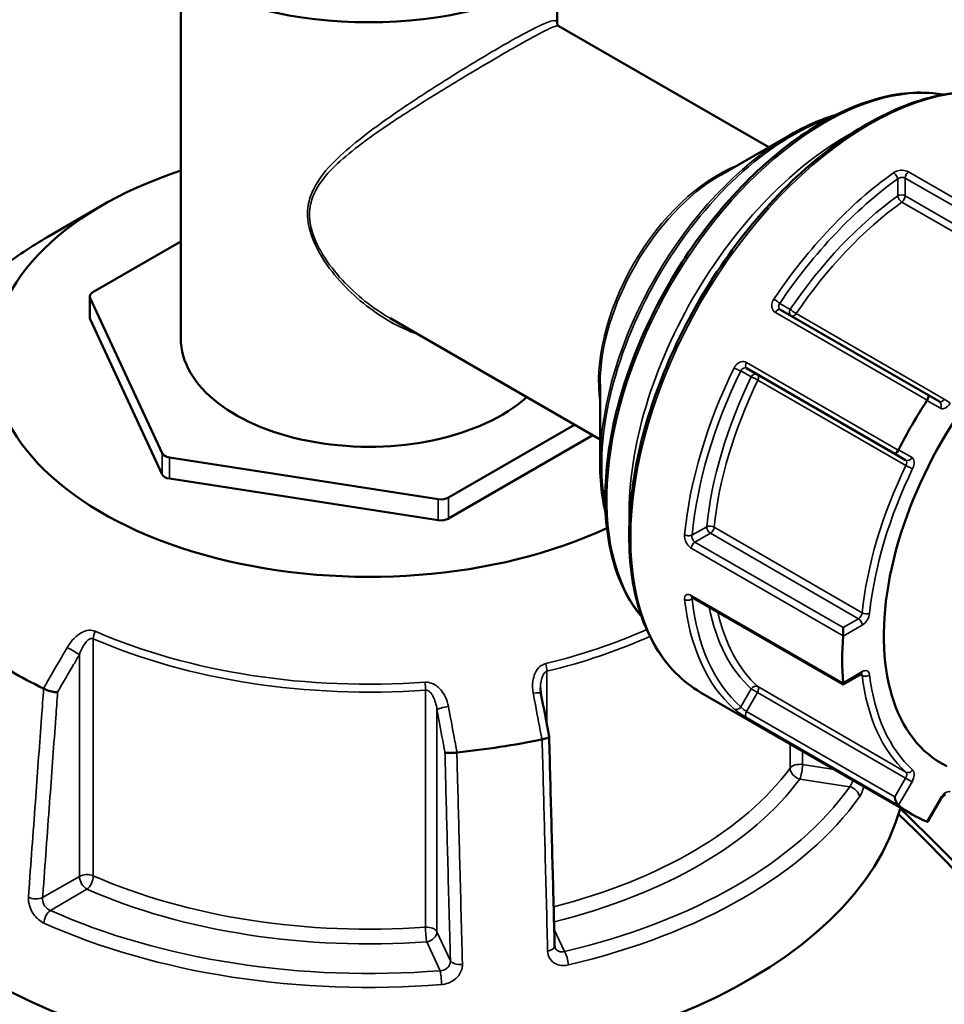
# Model space of a CAD drawing. Header units: millimetres. Extents: x 0 to 893, y 0 to 988.
# Tile 18 of 20: x 713 to 801, y 848 to 941. Entities that reach past the tile are written whole.
import ezdxf

# ---------------------------------------------------------------- set-up
doc = ezdxf.new("R2010")
doc.units = ezdxf.units.MM
doc.layers.add('Visible (ANSI)', color=7, linetype='Continuous', lineweight=50)
doc.layers.add('Visible Narrow (ANSI)', color=7, linetype='Continuous', lineweight=35)

msp = doc.modelspace()

# ---------------------------------------------------------------- linework, layer by layer
at = {"layer": 'Visible (ANSI)'}
for p, q in [((728.176, 945.082), (728.176, 910.933)), ((763.876, 945.082), (763.876, 940.77)), ((783.947, 929.03), (764.041, 940.522)), ((779.364, 926.384), (785.945, 930.184)), ((720.748, 923.527), (715.58, 920.544)), ((728.176, 920.101), (719.833, 915.284)), ((719.54, 912.876), (719.54, 914.876)), ((719.574, 914.727), (726.403, 900.012)), ((799.081, 905.512), (785.038, 913.62)), ((719.574, 912.726), (726.403, 898.012)), ((767.947, 901.317), (748.041, 912.809)), ((781.838, 908.077), (795.881, 899.969)), ((767.947, 906.609), (767.947, 899.01)), ((800.116, 904.914), (799.081, 905.512)), ((753.562, 895.811), (765.523, 902.716)), ((753.562, 893.81), (767.256, 901.716)), ((727.11, 899.604), (752.597, 895.661)), ((795.881, 899.969), (796.916, 899.372)), ((727.11, 897.603), (752.597, 893.661)), ((776.688, 886.339), (790.981, 878.086)), ((790.981, 883.481), (790.981, 882.701)), ((790.981, 878.086), (792.695, 879.076)), ((790.981, 878.222), (790.981, 878.086)), ((797.527, 865.764), (777.473, 877.342)), ((799.06, 865.118), (800.299, 867.265))]:
    msp.add_line(p, q, dxfattribs=at)
for centre, major_axis, ratio, start_param, end_param in [((746.026, 955.596), (25.5, 0), 0.57735, 3.141593, 6.283185), ((746.026, 908.933), (-35.749, 0), 0.57735, 5.235194, 8.537038), ((813.527, 893.477), (-13.207, -22.876), 0.57735, 3.104526, 6.320252), ((720.54, 914.876), (-1, 0), 0.57735, 5.497787, 6.544985), ((720.54, 912.876), (-1, 0), 0.57735, 0, 0.261799), ((746.026, 910.933), (-17.85, 0), 0.57735, 0, 2.566285), ((813.527, 893.477), (16, 27.713), 0.57735, 1.486321, 1.655272), ((798.831, 905.079), (0.25, 0.433), 0.239146, 4.798209, 6.283185), ((796.131, 900.402), (-0.25, -0.433), 0.239146, 0, 1.484977), ((727.369, 900.162), (-1, 0), 0.57735, 0.261799, 1.308997), ((727.369, 898.161), (-1, 0), 0.57735, 0.261799, 1.308997), ((752.855, 896.219), (-1, 0), 0.57735, 1.308997, 2.356194), ((752.855, 894.218), (-1, 0), 0.57735, 1.308997, 2.356194), ((813.527, 893.477), (16, 27.713), 0.57735, 2.271719, 2.44067), ((746.026, 898.931), (-47.999, 0), 0.57735, 0.698594, 0.872202), ((-2121.747, -2041.951), (-2409.457, 15580.337), 0.211644, 4.867779, 4.868046), ((746.026, 870.925), (51, 0), 0.57735, 3.079689, 6.128971), ((746.026, 898.931), (-47.999, 0), 0.57735, 1.745791, 1.9194), ((796.131, 867.281), (0.174, -0.651), 0.317837, 4.404649, 5.889626), ((813.527, 893.477), (-16, -27.713), 0.57735, 6.19871, 6.367661), ((798.831, 865.722), (-0.174, 0.651), 0.317837, 2.919672, 3.449333)]:
    msp.add_ellipse(centre, major_axis=major_axis, ratio=ratio, start_param=start_param, end_param=end_param, dxfattribs=at)
for points, knots in [([(764.041, 940.522), (764.019, 940.535), (763.995, 940.553), (763.952, 940.595), (763.933, 940.619), (763.904, 940.667), (763.895, 940.689), (763.882, 940.727), (763.879, 940.742), (763.876, 940.763), (763.876, 940.768), (763.876, 940.77)], [9.3600345, 9.3600345, 9.3600345, 9.3600345, 9.4037193, 9.4037193, 9.4474042, 9.4474042, 9.491089, 9.491089, 9.5347738, 9.5347738, 9.5784587, 9.5784587, 9.5784587, 9.5784587]), ([(771.885, 884.514), (771.475, 884.998), (771.099, 885.525), (769.737, 887.789), (769.042, 889.84), (768.34, 894.482), (768.346, 897.081), (769.065, 902.544), (769.78, 905.407), (771.841, 911.103), (773.186, 913.935), (776.371, 919.287), (778.209, 921.806), (782.199, 926.281), (784.349, 928.235), (788.752, 931.381), (791.005, 932.57), (795.388, 934.049), (797.519, 934.341), (799.817, 934.124), (800.145, 934.079), (800.468, 934.021)], [4.131017, 4.131017, 4.131017, 4.131017, 4.236488, 4.236488, 4.553095, 4.553095, 4.875486, 4.875486, 5.198296, 5.198296, 5.520616, 5.520616, 5.842752, 5.842752, 6.165131, 6.165131, 6.487996, 6.487996, 6.810029, 6.810029, 6.864557, 6.864557, 6.864557, 6.864557]), ([(777.473, 877.342), (775.766, 878.327), (774.329, 879.776), (772.121, 883.459), (771.361, 885.709), (770.598, 890.797), (770.607, 893.645), (771.399, 899.629), (772.184, 902.765), (774.445, 909.005), (775.92, 912.107), (779.411, 917.97), (781.427, 920.729), (785.798, 925.629), (788.154, 927.769), (792.975, 931.213), (795.441, 932.515), (800.236, 934.134), (802.567, 934.453), (806.441, 934.089), (808.05, 933.589), (809.473, 932.767)], [3.926991, 3.926991, 3.926991, 3.926991, 4.23737, 4.23737, 4.554304, 4.554304, 4.876498, 4.876498, 5.199061, 5.199061, 5.521175, 5.521175, 5.843122, 5.843122, 6.165292, 6.165292, 6.487906, 6.487906, 6.809768, 6.809768, 7.068583, 7.068583, 7.068583, 7.068583]), ([(785.945, 930.184), (786.894, 930.732), (787.845, 931.195), (789.29, 931.765), (789.791, 931.937), (790.287, 932.083)], [0, 0, 0, 0, 0.1570796, 0.1570796, 0.2407902, 0.2407902, 0.2407902, 0.2407902]), ([(715.58, 920.544), (714.791, 920.088), (714.031, 919.615), (712.575, 918.633), (711.878, 918.125), (710.552, 917.077), (709.923, 916.538), (708.735, 915.43), (708.177, 914.861), (707.136, 913.697), (706.653, 913.102), (706.209, 912.496)], [3.1415927, 3.1415927, 3.1415927, 3.1415927, 3.2187165, 3.2187165, 3.2958403, 3.2958403, 3.3729641, 3.3729641, 3.4500879, 3.4500879, 3.5272117, 3.5272117, 3.5272117, 3.5272117]), ([(768.473, 894.3), (768.351, 894.803), (768.25, 895.322), (768.021, 896.859), (767.947, 897.914), (767.947, 899.01)], [4.4715988, 4.4715988, 4.4715988, 4.4715988, 4.5553093, 4.5553093, 4.712389, 4.712389, 4.712389, 4.712389]), ([(776.61, 886.372), (776.61, 886.372), (776.611, 886.372), (776.617, 886.371), (776.626, 886.368), (776.652, 886.358), (776.669, 886.35), (776.688, 886.339)], [0.11960254, 0.11960254, 0.11960254, 0.11960254, 0.12606703, 0.12606703, 0.14178653, 0.14178653, 0.15750602, 0.15750602, 0.15750602, 0.15750602]), ([(792.695, 879.076), (792.712, 879.086), (792.727, 879.093), (792.751, 879.102), (792.759, 879.104), (792.764, 879.105), (792.765, 879.105), (792.765, 879.105)], [0, 0, 0, 0, 0.1570796, 0.1570796, 0.3141593, 0.3141593, 0.3804885, 0.3804885, 0.3804885, 0.3804885]), ([(716.501, 877.353), (716.5, 877.353), (716.499, 877.353), (716.413, 877.35), (716.314, 877.356), (716.094, 877.387), (715.976, 877.411), (715.732, 877.475), (715.609, 877.514), (715.376, 877.603), (715.27, 877.65), (715.176, 877.7)], [-0.1537126, -0.1537126, -0.1537126, -0.1537126, -0.1532373, -0.1532373, -0.1140917, -0.1140917, -0.0754559, -0.0754559, -0.0369579, -0.0369579, 0, 0, 0, 0]), ([(762.339, 877.244), (762.332, 877.28), (762.326, 877.315), (762.315, 877.387), (762.31, 877.422), (762.302, 877.493), (762.299, 877.528), (762.294, 877.599), (762.291, 877.634), (762.289, 877.704), (762.288, 877.739), (762.288, 877.773)], [0, 0, 0, 0, 0.01460455, 0.01460455, 0.02920911, 0.02920911, 0.04381366, 0.04381366, 0.05841822, 0.05841822, 0.07302277, 0.07302277, 0.07302277, 0.07302277]), ([(763.111, 873.156), (763.113, 873.145), (763.111, 873.134), (763.09, 873.097), (763.053, 873.07), (762.936, 873.013), (762.857, 872.985), (762.669, 872.934), (762.562, 872.91), (762.446, 872.89)], [-0.130813, -0.130813, -0.130813, -0.130813, -0.1140917, -0.1140917, -0.0754562, -0.0754562, -0.036958, -0.036958, 0, 0, 0, 0]), ([(763.633, 853.296), (763.598, 854.62), (763.563, 855.943), (763.494, 858.59), (763.459, 859.914), (763.389, 862.561), (763.355, 863.884), (763.285, 866.532), (763.25, 867.855), (763.181, 870.502), (763.146, 871.826), (763.111, 873.149)], [1.204615, 1.204615, 1.204615, 1.204615, 1.665167, 1.665167, 2.125719, 2.125719, 2.58627, 2.58627, 3.046822, 3.046822, 3.507374, 3.507374, 3.507374, 3.507374]), ([(754.358, 871.639), (754.237, 871.622), (754.114, 871.61), (753.871, 871.595), (753.754, 871.593), (753.546, 871.599), (753.456, 871.607), (753.312, 871.632), (753.26, 871.65), (753.228, 871.671), (753.228, 871.671), (753.227, 871.671)], [-0.153595, -0.153595, -0.153595, -0.153595, -0.1165508, -0.1165508, -0.0779628, -0.0779628, -0.039237, -0.039237, 0, 0, 0.0004763, 0.0004763, 0.0004763, 0.0004763]), ([(800.299, 867.265), (800.329, 867.316), (800.362, 867.365), (800.431, 867.452), (800.467, 867.491), (800.535, 867.553), (800.567, 867.578), (800.62, 867.613), (800.642, 867.624), (800.674, 867.637), (800.683, 867.638), (800.686, 867.639), (800.686, 867.639), (800.686, 867.639)], [5.497787, 5.497787, 5.497787, 5.497787, 5.746839, 5.746839, 5.99095, 5.99095, 6.221046, 6.221046, 6.432559, 6.432559, 6.631789, 6.631789, 6.663674, 6.663674, 6.663674, 6.663674]), ([(796.247, 865.798), (804.428, 857.893), (812.237, 848.867), (826.241, 829.562), (832.445, 819.297), (843.02, 797.821), (847.228, 786.598), (852.293, 766.599), (853.512, 757.695), (853.539, 749.601), (853.553, 745.553), (853.269, 741.707), (852.117, 734.505), (851.248, 731.149), (848.944, 725.001), (847.509, 722.21), (844.105, 717.255), (842.137, 715.092), (838.66, 712.223), (837.316, 711.29), (835.897, 710.471)], [-2.771769, -2.771769, -2.771769, -2.771769, -2.446457, -2.446457, -2.123159, -2.123159, -1.77731, -1.77731, -1.475826, -1.475826, -1.475826, -1.325083, -1.325083, -1.174341, -1.174341, -1.023599, -1.023599, -0.872857, -0.872857, -0.786689, -0.786689, -0.786689, -0.786689]), ([(853.54, 751.109), (853.54, 751.248), (853.539, 751.386), (853.539, 751.525), (853.498, 759.485), (852.287, 768.235), (847.286, 787.877), (843.142, 798.891), (832.746, 819.956), (826.652, 830.019), (812.671, 849.265), (804.721, 858.389), (796.399, 866.319)], [1.470557, 1.470557, 1.470557, 1.470557, 1.475826, 1.475826, 1.475826, 1.77731, 1.77731, 2.123159, 2.123159, 2.446457, 2.446457, 2.783005, 2.783005, 2.783005, 2.783005]), ([(763.671, 853.12), (763.667, 853.129), (763.663, 853.138), (763.655, 853.158), (763.652, 853.169), (763.646, 853.191), (763.643, 853.203), (763.639, 853.227), (763.637, 853.24), (763.634, 853.267), (763.633, 853.281), (763.633, 853.296)], [0.24445822, 0.24445822, 0.24445822, 0.24445822, 0.25852937, 0.25852937, 0.27260052, 0.27260052, 0.28667167, 0.28667167, 0.30074282, 0.30074282, 0.31481397, 0.31481397, 0.31481397, 0.31481397]), ([(711.485, 849.262), (711.326, 846.049), (711.41, 842.659), (711.741, 839.127), (712.069, 835.616), (712.639, 831.967), (714.249, 824.474), (715.288, 820.631), (717.813, 812.839), (719.298, 808.89), (722.679, 800.974), (724.576, 797.008), (730.193, 786.398), (734.264, 779.823), (741.015, 770.38), (743.397, 767.275), (748.329, 761.282), (750.878, 758.394), (758.288, 750.577), (763.296, 745.967), (772.378, 738.756), (776.427, 735.938), (780.446, 733.531)], [-1.722407, -1.722407, -1.722407, -1.722407, -1.570796, -1.570796, -1.570796, -1.420041, -1.420041, -1.269285, -1.269285, -1.118529, -1.118529, -0.967774, -0.967774, -0.711489, -0.711489, -0.580903, -0.580903, -0.450317, -0.450317, -0.210322, -0.210322, -0.020823, -0.020823, -0.020823, -0.020823])]:
    msp.add_open_spline(points, degree=3, knots=knots, dxfattribs=at)
for points in [[(798.956, 905.056), (798.949, 905.044), (798.941, 905.031), (798.934, 905.02)], [(796.234, 900.343), (796.227, 900.33), (796.22, 900.318), (796.213, 900.306)], [(790.981, 882.701), (790.981, 882.688), (790.981, 882.676), (790.98, 882.664)], [(715.156, 877.71), (715.163, 877.707), (715.169, 877.704), (715.176, 877.7)], [(790.98, 878.255), (790.981, 878.244), (790.981, 878.233), (790.981, 878.222)], [(762.422, 872.885), (762.43, 872.887), (762.438, 872.889), (762.446, 872.89)], [(754.358, 871.639), (754.366, 871.64), (754.375, 871.641), (754.383, 871.642)], [(796.213, 866.658), (796.22, 866.653), (796.227, 866.647), (796.234, 866.642)], [(798.934, 865.083), (798.941, 865.08), (798.949, 865.077), (798.956, 865.075)]]:
    msp.add_open_spline(points, degree=3, dxfattribs=at)
at = {"layer": 'Visible Narrow (ANSI)'}
for p, q in [((811.586, 918.389), (797.191, 926.701)), ((796.16, 926.024), (796.16, 924.417)), ((796.867, 926.107), (810.91, 917.999)), ((796.867, 924.417), (796.867, 926.107)), ((810.91, 916.309), (796.867, 924.417)), ((796.558, 923.833), (810.601, 915.726)), ((719.574, 912.726), (719.574, 914.727)), ((785.969, 913.659), (784.986, 914.227)), ((784.56, 913.368), (798.956, 905.056)), ((800.583, 905.15), (786.54, 913.258)), ((796.213, 900.306), (781.818, 908.617)), ((781.286, 907.819), (782.269, 907.251)), ((782.902, 906.958), (796.946, 898.85)), ((798.934, 905.02), (800.22, 904.277)), ((797.52, 899.601), (796.234, 900.343)), ((726.403, 900.012), (726.403, 898.012)), ((727.11, 897.603), (727.11, 899.604)), ((752.597, 895.661), (752.597, 893.661)), ((753.562, 893.81), (753.562, 895.811)), ((778.048, 893.046), (776.657, 892.243)), ((792.796, 884.886), (778.753, 892.994)), ((776.938, 891.589), (778.402, 892.434)), ((778.402, 892.434), (792.445, 884.326)), ((776.586, 891.012), (790.981, 882.701)), ((790.981, 883.481), (776.938, 891.589)), ((790.981, 878.222), (776.586, 886.533)), ((776.657, 886.201), (776.792, 886.279)), ((792.445, 884.326), (790.981, 883.481)), ((790.98, 882.664), (792.799, 883.714)), ((719.881, 859.943), (719.881, 882.425)), ((718.57, 880.928), (718.57, 859.891)), ((762.899, 874.278), (762.899, 879.334)), ((792.799, 879.305), (790.98, 878.255)), ((792.633, 879.04), (792.796, 878.946)), ((782.269, 877.674), (781.286, 875.97)), ((782.269, 877.674), (782.873, 877.326)), ((796.946, 869.774), (782.902, 877.881)), ((751.38, 877.552), (751.38, 855.07)), ((781.838, 875.533), (782.873, 877.326)), ((782.873, 877.326), (796.916, 869.218)), ((752.47, 854.646), (752.47, 875.684)), ((781.818, 874.97), (796.213, 866.658)), ((795.881, 867.425), (781.838, 875.533)), ((785.958, 872.443), (785.958, 870.165)), ((787.138, 870.498), (787.138, 871.762)), ((790.128, 870.036), (787.138, 870.498)), ((796.916, 869.218), (795.881, 867.425)), ((796.916, 869.218), (797.52, 868.869)), ((786.879, 869.124), (791.613, 868.392)), ((796.234, 866.642), (797.52, 868.869)), ((800.22, 867.31), (798.934, 865.083)), ((800.22, 867.31), (800.299, 867.265)), ((718.57, 859.891), (715.082, 857.877)), ((715.812, 856.665), (719.278, 858.666)), ((753.747, 851.895), (752.47, 854.646)), ((764.556, 852.771), (763.592, 854.849)), ((751.504, 853.681), (752.772, 850.947))]:
    msp.add_line(p, q, dxfattribs=at)
for centre, major_axis, ratio, start_param, end_param in [((793.473, 905.055), (-16, -27.713), 0.57735, 3.141593, 6.283185), ((789.231, 907.504), (-14.604, -25.294), 0.57735, 3.354914, 6.069864), ((786.195, 909.257), (12.8, 22.17), 0.57735, 0.587652, 2.553941), ((785.945, 909.401), (-12.727, -22.043), 0.57735, 3.926991, 5.497787), ((791.352, 906.279), (-14.604, -25.294), 0.57735, 3.882673, 5.542105), ((779.114, 913.345), (-8, -13.856), 0.57735, 3.765918, 5.65886), ((779.364, 913.201), (8.073, 13.983), 0.57735, 0.785398, 2.356194), ((798.423, 902.197), (-16, -27.713), 0.57735, 4.044723, 4.594657), ((795.807, 926.228), (-0.291, 0.407), 0.505538, 3.874664, 5.445461), ((797.221, 926.311), (-0.25, -0.433), 0.57735, 4.01281, 5.497787), ((798.777, 901.993), (15.75, 27.28), 0.57735, 0.90313, 1.453064), ((798.777, 901.993), (-14.773, -25.588), 0.57735, 4.052546, 4.586834), ((796.514, 924.213), (-0.5, 0), 0.57735, 3.926991, 5.497787), ((796.514, 924.213), (0.293, -0.405), 0.500507, 3.871623, 5.442419), ((796.514, 924.213), (0.25, 0.433), 0.57735, 4.052546, 5.497787), ((799.13, 901.789), (14.523, 25.155), 0.57735, 0.910953, 1.445241), ((746.026, 902.966), (43.057, 0), 0.57735, 2.356194, 2.741814), ((784.632, 914.431), (0.415, -0.279), 0.095906, 0.618758, 2.189554), ((784.788, 913.187), (0.25, 0.433), 0.57735, 0, 1.484977), ((786.323, 913.455), (-0.25, -0.433), 0.816497, 4.712389, 6.283185), ((786.323, 913.455), (-0.414, 0.281), 0.102246, 0.61921, 2.190006), ((786.323, 913.455), (-0.25, -0.433), 0.57735, 0, 1.445241), ((782.088, 908.51), (-0.25, -0.433), 0.57735, 4.798209, 6.283185), ((798.423, 902.197), (-16, -27.713), 0.57735, 4.830121, 5.380055), ((798.777, 901.993), (15.75, 27.28), 0.57735, 1.688528, 2.238462), ((780.932, 908.023), (-0.449, 0.22), 0.095906, 0.952038, 2.522835), ((782.623, 907.047), (0.25, 0.433), 0.816497, 0, 1.570796), ((798.777, 901.993), (-14.773, -25.588), 0.57735, 4.837944, 5.372232), ((799.13, 901.789), (14.523, 25.155), 0.57735, 1.696352, 2.230639), ((782.623, 907.047), (0.45, -0.218), 0.102246, 0.951586, 2.522383), ((782.623, 907.047), (0.25, 0.433), 0.57735, 4.837944, 6.283185), ((800.366, 905.347), (-0.25, -0.433), 0.57735, 0, 1.445241), ((799.866, 904.481), (0.25, 0.433), 0.816497, 4.712389, 6.283185), ((800.72, 905.143), (-0.5, -0.866), 0.57735, 0, 1.445241), ((800.8, 904.952), (0.414, -0.281), 0.102246, 0.61921, 2.190006), ((797.166, 899.805), (-0.25, -0.433), 0.816497, 0, 1.570796), ((796.666, 898.939), (0.25, 0.433), 0.57735, 4.837944, 6.283185), ((797.02, 898.735), (0.5, 0.866), 0.57735, 4.837944, 6.283185), ((813.173, 893.681), (-14.523, -25.155), 0.57735, 4.837944, 5.372232), ((813.527, 893.477), (14.273, 24.722), 0.57735, 1.696352, 2.230639), ((797.225, 898.761), (-0.45, 0.218), 0.102246, 0.951586, 2.522383), ((778.402, 892.842), (-0.497, 0.051), 0.500507, 3.982359, 5.553155), ((778.402, 892.842), (0.25, -0.433), 0.57735, 3.926991, 5.497787), ((778.402, 892.842), (0.25, 0.433), 0.57735, 3.926991, 5.372232), ((776.303, 892.447), (0.498, -0.048), 0.505538, 3.979317, 5.550114), ((776.938, 891.181), (-0.25, -0.433), 0.57735, 3.926991, 5.411968), ((776.303, 886.405), (-0.497, -0.054), 0.641169, 0.719179, 2.289976), ((798.423, 902.197), (-16, -27.713), 0.57735, 5.615519, 6.165453), ((776.938, 886.772), (-0.25, -0.433), 0.57735, 5.583607, 6.283185), ((798.777, 901.993), (-15.75, -27.28), 0.57735, 5.615519, 6.165453), ((798.777, 901.993), (-14.773, -25.588), 0.57735, 5.696206, 6.15763), ((799.13, 901.789), (-14.523, -25.155), 0.57735, 5.722611, 6.15763), ((792.445, 884.734), (-0.25, -0.433), 0.57735, 0.785398, 2.230639), ((792.445, 883.918), (-0.25, 0.433), 0.57735, 3.926991, 5.497787), ((793.147, 885.037), (0.497, -0.051), 0.500507, 3.982359, 5.553155), ((792.799, 884.53), (0.5, 0.866), 0.57735, 3.926991, 5.372232), ((746.026, 902.966), (-43.057, 0), 0.57735, 1.970575, 2.228928), ((720.484, 882.886), (-0.4, -0.916), 0.492453, 4.652294, 5.437692), ((746.026, 902.389), (43.35, 0), 0.57735, 4.06497, 4.836209), ((746.026, 902.966), (-43.057, 0), 0.57735, 0.923378, 1.694616), ((746.026, 902.389), (43.35, 0), 0.57735, 5.112168, 5.374192), ((717.863, 881.336), (-0.865, 0.501), 0.00177, 3.757073, 5.262111), ((762.51, 879.866), (0.237, -0.972), 0.317793, 0.916103, 1.701501), ((792.799, 878.488), (0.5, 0.866), 0.57735, 5.623342, 7.068583), ((792.445, 879.509), (0.25, -0.433), 0.57735, 0, 0.785398), ((792.445, 878.692), (0.25, 0.433), 0.57735, 5.623342, 6.11528), ((793.147, 879.2), (-0.497, -0.058), 0.645105, 0.714225, 2.285022), ((813.173, 893.681), (-14.523, -25.155), 0.57735, 5.623342, 6.15763), ((813.527, 893.477), (-14.273, -24.722), 0.57735, 5.623342, 6.15763), ((751.257, 878.125), (-0.072, 0.997), 0.10084, 4.093282, 4.87868), ((782.623, 877.47), (0.337, 0.37), 0.810069, 0.175278, 1.746075), ((782.623, 877.47), (0.25, 0.433), 0.57735, 4.712389, 6.15763), ((761.356, 877.059), (0.983, 0.186), 0.151523, 0, 1.289581), ((753.436, 875.833), (-0.983, -0.186), 0.151523, 4.562691, 6.067729), ((780.932, 876.174), (-0.332, -0.374), 0.810844, 0.164611, 1.735407), ((782.088, 875.389), (-0.25, -0.433), 0.57735, 4.712389, 6.197366), ((746.026, 879.906), (-43.35, 0), 0.57735, 1.986567, 2.741814), ((786.879, 869.94), (-1, 0), 0.57735, 4.45059, 5.883406), ((786.879, 869.94), (0.807, -0.591), 0.752113, 3.644768, 5.215564), ((786.879, 869.94), (0.153, 0.988), 0.211325, 3.773507, 5.344303), ((796.666, 869.362), (0.25, 0.433), 0.57735, 4.712389, 6.15763), ((797.225, 870.185), (-0.337, -0.37), 0.810069, 0.175278, 1.746075), ((797.02, 869.158), (0.5, 0.866), 0.57735, 4.712389, 6.15763), ((746.026, 879.09), (44.35, 0), 0.57735, 5.119152, 5.883406), ((746.026, 879.09), (49.209, 0), 0.57735, 5.09847, 5.897105), ((791.613, 867.575), (-0.818, 0.576), 0.756396, 3.718196, 5.201726), ((746.026, 878.345), (50.205, 0), 0.57735, 5.09847, 5.897105), ((800.72, 867.022), (0.5, 0.866), 0.57735, 0.125555, 1.570796), ((719.278, 859.482), (-1, 0), 0.57735, 4.06497, 5.497787), ((719.278, 859.482), (0.5, -0.866), 0.57735, 3.926991, 5.497787), ((719.278, 859.482), (0.4, 0.916), 0.492453, 3.866896, 5.437692), ((746.026, 879.906), (-43.35, 0), 0.57735, 0.923378, 1.694616), ((746.026, 879.09), (44.35, 0), 0.57735, 4.06497, 4.836209), ((714.375, 858.285), (0.997, -0.073), 0.524643, 4.050499, 5.537901), ((715.812, 855.849), (-0.41, -0.912), 0.501328, 3.872115, 5.355644), ((746.026, 879.09), (-49.209, 0), 0.57735, 0.909679, 1.708314), ((746.026, 878.345), (50.205, 0), 0.57735, 4.051272, 4.849907), ((751.504, 854.497), (1, 0), 0.57735, 0.261799, 1.694616), ((751.504, 854.497), (0.072, -0.997), 0.10084, 4.093282, 5.664078), ((751.504, 854.497), (0.907, 0.421), 0.788675, 4.36151, 5.932306), ((762.633, 853.27), (1, 0.026), 0.506161, 5.043335, 6.283185), ((764.556, 851.954), (0.228, -0.974), 0.30746, 1.00611, 2.489639), ((754.713, 852.045), (-1, -0.026), 0.506161, 0.247552, 1.734954), ((752.772, 850.131), (-0.08, 0.997), 0.111929, 4.179697, 5.663227)]:
    msp.add_ellipse(centre, major_axis=major_axis, ratio=ratio, start_param=start_param, end_param=end_param, dxfattribs=at)
for points, knots in [([(763.876, 940.773), (763.876, 940.859), (763.856, 940.923), (763.675, 941.104), (763.305, 941.034), (762.024, 940.484), (761.201, 940.064), (759.003, 938.849), (757.587, 938.025), (754.615, 936.227), (753.083, 935.273), (750.126, 933.359), (748.697, 932.401), (746.556, 930.868), (745.787, 930.295), (744.249, 929.069), (743.489, 928.416), (741.971, 926.904), (741.24, 926.031), (740.522, 924.557), (740.35, 924.048), (740.156, 922.839), (740.189, 922.123), (740.558, 920.514), (740.955, 919.627), (741.964, 917.929), (742.583, 917.116), (744.638, 914.821), (746.262, 913.51), (748.869, 912.016), (749.771, 911.598), (750.688, 911.281)], [-9.578459, -9.578459, -9.578459, -9.578459, -9.385318, -9.385318, -8.783113, -8.783113, -8.274546, -8.274546, -7.721308, -7.721308, -7.200507, -7.200507, -6.695816, -6.695816, -6.396049, -6.396049, -6.063276, -6.063276, -5.65846, -5.65846, -5.463231, -5.463231, -5.219553, -5.219553, -4.915144, -4.915144, -4.600848, -4.600848, -3.9604, -3.9604, -3.639519, -3.639519, -3.639519, -3.639519]), ([(748.041, 912.809), (746.383, 913.766), (744.83, 915.002), (742.813, 917.179), (742.185, 917.977), (741.159, 919.639), (740.755, 920.505), (740.379, 922.072), (740.346, 922.767), (740.543, 923.936), (740.718, 924.427), (741.448, 925.844), (742.191, 926.679), (743.732, 928.125), (744.504, 928.749), (746.062, 929.921), (746.84, 930.471), (749.006, 931.942), (750.448, 932.864), (753.427, 934.717), (754.967, 935.647), (757.945, 937.413), (759.358, 938.233), (761.539, 939.461), (762.349, 939.897), (763.567, 940.485), (763.913, 940.596), (764.041, 940.522)], [3.991882, 3.991882, 3.991882, 3.991882, 4.600848, 4.600848, 4.915144, 4.915144, 5.219553, 5.219553, 5.463231, 5.463231, 5.65846, 5.65846, 6.063276, 6.063276, 6.396049, 6.396049, 6.695816, 6.695816, 7.200507, 7.200507, 7.721308, 7.721308, 8.274546, 8.274546, 8.783113, 8.783113, 9.360034, 9.360034, 9.360034, 9.360034]), ([(797.191, 926.701), (797.032, 926.792), (796.818, 926.845), (796.409, 926.851), (796.218, 926.819), (795.944, 926.719), (795.848, 926.668), (795.765, 926.609)], [-0.157506, -0.157506, -0.157506, -0.157506, -0.090255, -0.090255, -0.0347135, -0.0347135, 0, 0, 0, 0]), ([(796.16, 926.024), (796.201, 926.058), (796.249, 926.088), (796.384, 926.15), (796.478, 926.171), (796.681, 926.177), (796.788, 926.153), (796.867, 926.107)], [0, 0, 0, 0, 0.0347135, 0.0347135, 0.090255, 0.090255, 0.157506, 0.157506, 0.157506, 0.157506]), ([(784.413, 914.626), (784.392, 914.594), (784.372, 914.561), (784.268, 914.37), (784.22, 914.198), (784.214, 913.907), (784.237, 913.785), (784.32, 913.597), (784.37, 913.524), (784.471, 913.427), (784.514, 913.394), (784.56, 913.368)], [-0.1575053, -0.1575053, -0.1575053, -0.1575053, -0.1461087, -0.1461087, -0.0926041, -0.0926041, -0.0514467, -0.0514467, -0.0197872, -0.0197872, 0, 0, 0, 0]), ([(785.038, 913.62), (785.015, 913.633), (784.993, 913.649), (784.944, 913.697), (784.919, 913.733), (784.88, 913.825), (784.87, 913.884), (784.878, 914.024), (784.906, 914.106), (784.963, 914.197), (784.974, 914.212), (784.986, 914.227)], [0, 0, 0, 0, 0.0197872, 0.0197872, 0.0514467, 0.0514467, 0.0926041, 0.0926041, 0.1461087, 0.1461087, 0.1575053, 0.1575053, 0.1575053, 0.1575053]), ([(781.818, 908.617), (781.782, 908.637), (781.744, 908.655), (781.543, 908.724), (781.357, 908.714), (781.05, 908.584), (780.924, 908.489), (780.756, 908.293), (780.699, 908.207), (780.654, 908.115)], [-0.1575067, -0.1575067, -0.1575067, -0.1575067, -0.1422905, -0.1422905, -0.0790503, -0.0790503, -0.030404, -0.030404, 0, 0, 0, 0]), ([(781.286, 907.819), (781.305, 907.866), (781.33, 907.909), (781.406, 908.01), (781.465, 908.058), (781.611, 908.125), (781.702, 908.131), (781.801, 908.096), (781.82, 908.087), (781.838, 908.077)], [0, 0, 0, 0, 0.030404, 0.030404, 0.0790503, 0.0790503, 0.1422905, 0.1422905, 0.1575067, 0.1575067, 0.1575067, 0.1575067]), ([(775.952, 892.292), (775.949, 892.256), (775.947, 892.218), (775.949, 892.018), (775.985, 891.842), (776.101, 891.549), (776.169, 891.428), (776.31, 891.24), (776.378, 891.168), (776.494, 891.071), (776.54, 891.039), (776.586, 891.012)], [-0.1575054, -0.1575054, -0.1575054, -0.1575054, -0.1448986, -0.1448986, -0.0918371, -0.0918371, -0.0510206, -0.0510206, -0.0196233, -0.0196233, 0, 0, 0, 0]), ([(776.938, 891.589), (776.915, 891.602), (776.892, 891.618), (776.835, 891.667), (776.803, 891.704), (776.736, 891.799), (776.705, 891.861), (776.655, 892.011), (776.643, 892.101), (776.651, 892.204), (776.653, 892.224), (776.657, 892.243)], [0, 0, 0, 0, 0.0196233, 0.0196233, 0.0510206, 0.0510206, 0.0918371, 0.0918371, 0.1448986, 0.1448986, 0.1575054, 0.1575054, 0.1575054, 0.1575054]), ([(776.586, 886.533), (776.427, 886.625), (776.274, 886.654), (776.065, 886.583), (775.997, 886.506), (775.947, 886.326), (775.942, 886.244), (775.952, 886.154)], [-0.157506, -0.157506, -0.157506, -0.157506, -0.090255, -0.090255, -0.0347135, -0.0347135, 0, 0, 0, 0]), ([(776.657, 886.201), (776.647, 886.242), (776.645, 886.28), (776.653, 886.326), (776.658, 886.34), (776.664, 886.352)], [0, 0, 0, 0, 0.03471345, 0.03471345, 0.05111688, 0.05111688, 0.05111688, 0.05111688]), ([(720.057, 883.137), (719.87, 883.219), (719.659, 883.246), (718.966, 883.172), (718.504, 882.883), (717.848, 882.252), (717.608, 881.938), (717.412, 881.599)], [-0.3454164, -0.3454164, -0.3454164, -0.3454164, -0.2762086, -0.2762086, -0.1173418, -0.1173418, 0, 0, 0, 0]), ([(718.57, 880.928), (718.668, 881.21), (718.788, 881.479), (719.114, 882.042), (719.343, 882.319), (719.685, 882.46), (719.789, 882.465), (719.881, 882.425)], [0, 0, 0, 0, 0.1173418, 0.1173418, 0.2762086, 0.2762086, 0.3454164, 0.3454164, 0.3454164, 0.3454164]), ([(717.412, 881.599), (717.227, 881.281), (717.043, 880.963), (716.858, 880.644), (716.29, 879.666), (715.723, 878.688), (715.156, 877.71)], [-0.9791356, -0.9791356, -0.9791356, -0.9791356, -0.8687045, -0.8687045, -0.8687045, -0.5295492, -0.5295492, -0.5295492, -0.5295492]), ([(716.501, 877.353), (717.006, 878.226), (717.512, 879.099), (718.017, 879.972), (718.202, 880.291), (718.386, 880.61), (718.57, 880.928)], [0.5660155, 0.5660155, 0.5660155, 0.5660155, 0.8687045, 0.8687045, 0.8687045, 0.9791356, 0.9791356, 0.9791356, 0.9791356]), ([(762.785, 880.067), (762.584, 880.018), (762.398, 879.92), (761.842, 879.452), (761.635, 878.927), (761.514, 878.022), (761.531, 877.633), (761.602, 877.253)], [-0.3454168, -0.3454168, -0.3454168, -0.3454168, -0.2810905, -0.2810905, -0.1173418, -0.1173418, 0, 0, 0, 0]), ([(762.288, 877.773), (762.288, 877.887), (762.292, 877.999), (762.335, 878.519), (762.436, 878.917), (762.709, 879.246), (762.8, 879.31), (762.899, 879.334)], [0.0730228, 0.0730228, 0.0730228, 0.0730228, 0.1173418, 0.1173418, 0.2810905, 0.2810905, 0.3454168, 0.3454168, 0.3454168, 0.3454168]), ([(715.176, 877.7), (715.11, 876.796), (715.044, 875.891), (714.794, 872.478), (714.611, 869.968), (714.428, 867.459), (714.216, 864.551), (714.004, 861.642), (713.771, 858.461), (713.752, 858.189), (713.732, 857.917)], [-3.534781, -3.534781, -3.534781, -3.534781, -3.215225, -3.215225, -2.32853, -2.32853, -2.32853, -1.300862, -1.300862, -1.204615, -1.204615, -1.204615, -1.204615]), ([(753.554, 876.008), (753.497, 876.313), (753.402, 876.611), (753.161, 877.124), (753.026, 877.345), (752.753, 877.676), (752.631, 877.8), (752.348, 878.023), (752.186, 878.121), (751.881, 878.242), (751.744, 878.277), (751.519, 878.302), (751.431, 878.304), (751.344, 878.297)], [-0.345416, -0.345416, -0.345416, -0.345416, -0.2514166, -0.2514166, -0.1744529, -0.1744529, -0.1228891, -0.1228891, -0.0672144, -0.0672144, -0.0258517, -0.0258517, 0, 0, 0, 0]), ([(715.082, 857.877), (715.102, 858.149), (715.122, 858.421), (715.353, 861.602), (715.565, 864.511), (715.777, 867.419), (715.96, 869.929), (716.143, 872.439), (716.384, 875.75), (716.442, 876.551), (716.501, 877.353)], [1.204615, 1.204615, 1.204615, 1.204615, 1.300862, 1.300862, 2.32853, 2.32853, 2.32853, 3.215225, 3.215225, 3.498434, 3.498434, 3.498434, 3.498434]), ([(751.38, 877.552), (751.423, 877.555), (751.466, 877.552), (751.577, 877.527), (751.644, 877.496), (751.794, 877.393), (751.874, 877.312), (752.013, 877.127), (752.074, 877.026), (752.208, 876.756), (752.275, 876.578), (752.394, 876.165), (752.441, 875.926), (752.47, 875.684)], [0, 0, 0, 0, 0.0258517, 0.0258517, 0.0672144, 0.0672144, 0.1228891, 0.1228891, 0.1744529, 0.1744529, 0.2514166, 0.2514166, 0.345416, 0.345416, 0.345416, 0.345416]), ([(761.602, 877.253), (761.669, 876.896), (761.736, 876.538), (761.803, 876.18), (762.01, 875.082), (762.216, 873.984), (762.422, 872.885)], [-2.9717419, -2.9717419, -2.9717419, -2.9717419, -2.8613077, -2.8613077, -2.8613077, -2.5221555, -2.5221555, -2.5221555, -2.5221555]), ([(754.383, 871.642), (754.175, 872.74), (753.967, 873.838), (753.758, 874.935), (753.69, 875.293), (753.622, 875.651), (753.554, 876.008)], [-1.9791464, -1.9791464, -1.9791464, -1.9791464, -1.6400257, -1.6400257, -1.6400257, -1.52956, -1.52956, -1.52956, -1.52956]), ([(780.654, 875.761), (780.671, 875.746), (780.69, 875.73), (780.803, 875.636), (780.929, 875.542), (781.177, 875.37), (781.294, 875.292), (781.499, 875.162), (781.587, 875.107), (781.721, 875.026), (781.771, 874.996), (781.818, 874.97)], [-0.1575053, -0.1575053, -0.1575053, -0.1575053, -0.1461087, -0.1461087, -0.0926041, -0.0926041, -0.0514467, -0.0514467, -0.0197872, -0.0197872, 0, 0, 0, 0]), ([(781.838, 875.533), (781.815, 875.546), (781.79, 875.561), (781.724, 875.603), (781.681, 875.632), (781.581, 875.701), (781.526, 875.743), (781.408, 875.84), (781.35, 875.894), (781.301, 875.951), (781.293, 875.961), (781.286, 875.97)], [0, 0, 0, 0, 0.0197872, 0.0197872, 0.0514467, 0.0514467, 0.0926041, 0.0926041, 0.1461087, 0.1461087, 0.1575053, 0.1575053, 0.1575053, 0.1575053]), ([(752.47, 875.684), (752.537, 875.326), (752.605, 874.969), (752.672, 874.611), (752.857, 873.631), (753.042, 872.651), (753.227, 871.671)], [1.52956, 1.52956, 1.52956, 1.52956, 1.6400257, 1.6400257, 1.6400257, 1.9426801, 1.9426801, 1.9426801, 1.9426801]), ([(762.446, 872.89), (762.47, 871.972), (762.494, 871.053), (762.585, 867.587), (762.651, 865.038), (762.718, 862.49), (762.795, 859.536), (762.872, 856.583), (762.956, 853.353), (762.963, 853.076), (762.97, 852.8)], [-3.534781, -3.534781, -3.534781, -3.534781, -3.215225, -3.215225, -2.32853, -2.32853, -2.32853, -1.300862, -1.300862, -1.204615, -1.204615, -1.204615, -1.204615]), ([(753.227, 871.671), (753.249, 870.857), (753.27, 870.043), (753.358, 866.681), (753.425, 864.133), (753.492, 861.585), (753.57, 858.632), (753.647, 855.678), (753.732, 852.448), (753.739, 852.172), (753.747, 851.895)], [0.603487, 0.603487, 0.603487, 0.603487, 0.886695, 0.886695, 1.77339, 1.77339, 1.77339, 2.801058, 2.801058, 2.897305, 2.897305, 2.897305, 2.897305]), ([(754.889, 851.55), (754.882, 851.826), (754.874, 852.103), (754.789, 855.333), (754.711, 858.286), (754.633, 861.239), (754.566, 863.787), (754.498, 866.336), (754.406, 869.802), (754.382, 870.72), (754.358, 871.639)], [-2.897305, -2.897305, -2.897305, -2.897305, -2.801058, -2.801058, -1.77339, -1.77339, -1.77339, -0.886695, -0.886695, -0.567139, -0.567139, -0.567139, -0.567139]), ([(791.898, 869.014), (791.888, 868.965), (791.877, 868.918), (791.808, 868.673), (791.719, 868.502), (791.613, 868.392)], [0.1564153, 0.1564153, 0.1564153, 0.1564153, 0.1863869, 0.1863869, 0.314811, 0.314811, 0.314811, 0.314811]), ([(713.732, 857.917), (713.702, 857.515), (713.808, 857.048), (714.194, 856.309), (714.422, 856.019), (714.846, 855.658), (715.022, 855.546), (715.201, 855.466)], [-0.3148129, -0.3148129, -0.3148129, -0.3148129, -0.1729885, -0.1729885, -0.066534, -0.066534, 0, 0, 0, 0]), ([(715.812, 856.665), (715.715, 856.699), (715.621, 856.75), (715.397, 856.919), (715.281, 857.06), (715.094, 857.429), (715.053, 857.667), (715.082, 857.877)], [0, 0, 0, 0, 0.066534, 0.066534, 0.1729885, 0.1729885, 0.3148129, 0.3148129, 0.3148129, 0.3148129]), ([(762.97, 852.8), (762.977, 852.55), (763.045, 852.312), (763.311, 851.873), (763.53, 851.685), (764, 851.481), (764.232, 851.436), (764.624, 851.438), (764.778, 851.456), (764.932, 851.492)], [-0.314814, -0.314814, -0.314814, -0.314814, -0.2278058, -0.2278058, -0.1265588, -0.1265588, -0.0486765, -0.0486765, 0, 0, 0, 0]), ([(764.556, 852.771), (764.484, 852.747), (764.411, 852.733), (764.223, 852.723), (764.112, 852.742), (763.884, 852.84), (763.776, 852.935), (763.692, 853.078), (763.681, 853.098), (763.671, 853.12)], [0, 0, 0, 0, 0.0486765, 0.0486765, 0.1265588, 0.1265588, 0.2278058, 0.2278058, 0.2444582, 0.2444582, 0.2444582, 0.2444582]), ([(753.747, 851.895), (753.75, 851.835), (753.746, 851.774), (753.719, 851.617), (753.686, 851.523), (753.573, 851.323), (753.483, 851.222), (753.205, 851.019), (752.991, 850.95), (752.772, 850.947)], [0, 0, 0, 0, 0.0398626, 0.0398626, 0.1036426, 0.1036426, 0.1865568, 0.1865568, 0.3148109, 0.3148109, 0.3148109, 0.3148109]), ([(752.909, 849.632), (753.341, 849.667), (753.769, 849.826), (754.331, 850.243), (754.516, 850.445), (754.75, 850.837), (754.821, 851.019), (754.882, 851.319), (754.892, 851.435), (754.889, 851.55)], [-0.3148109, -0.3148109, -0.3148109, -0.3148109, -0.1865568, -0.1865568, -0.1036426, -0.1036426, -0.0398626, -0.0398626, 0, 0, 0, 0])]:
    msp.add_open_spline(points, degree=3, knots=knots, dxfattribs=at)
msp.add_open_spline([(792.536, 867.43), (792.699, 867.661), (792.845, 868.009), (792.948, 868.408)], degree=3, dxfattribs=at)

doc.saveas('drawing.dxf')
